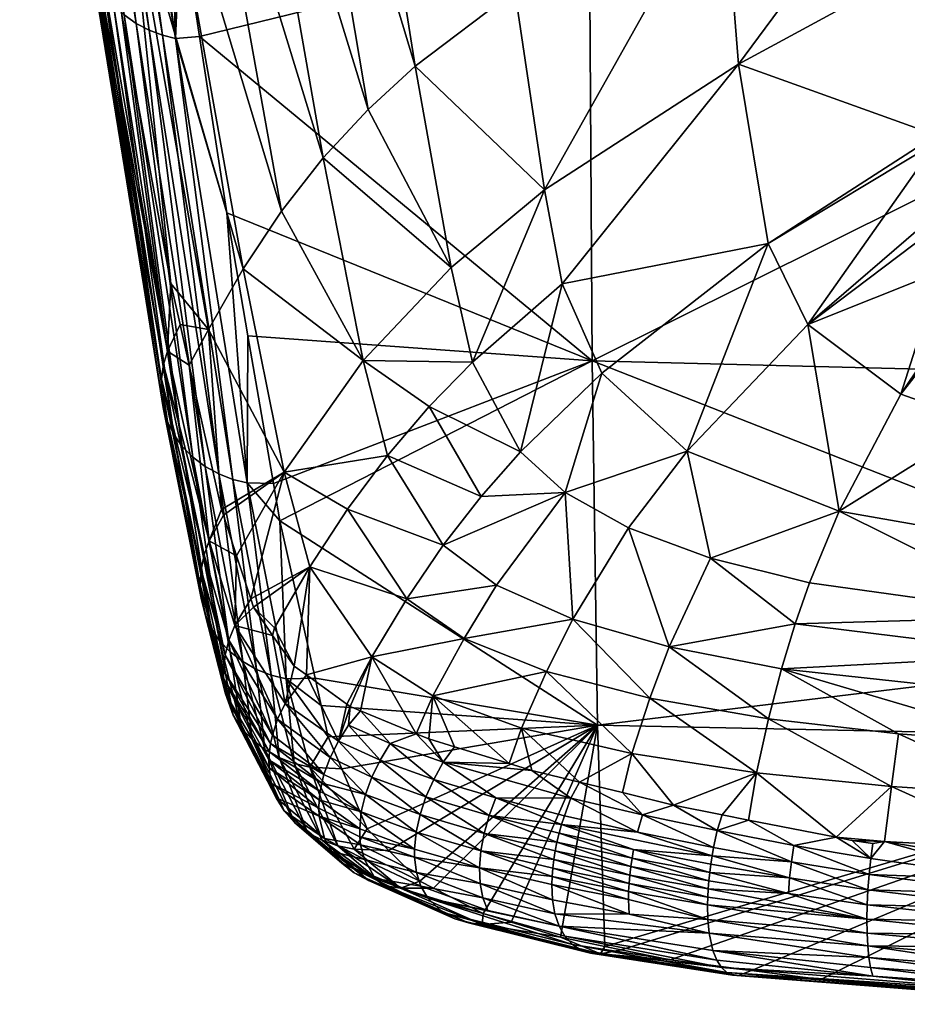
# Model space of a CAD drawing. Extents: x -0.096 to 0.095, y -0.196 to 0.
# Tile 1 of 256: x -0.017 to -0.005, y -0.196 to -0.183. Entities that reach past the tile are written whole.
import ezdxf

# ---------------------------------------------------------------- set-up
doc = ezdxf.new("R2010")
doc.units = 0
doc.layers.add('mesh', color=7, linetype='CONTINUOUS')

msp = doc.modelspace()

# ---------------------------------------------------------------- meshes
at = {"layer": 'mesh'}
mesh = msp.add_polyface(dxfattribs=at)
corners = [(-0.014321, -0.179756, -0.01375), (-0.015499, -0.17357, -0.000284), (-0.014815, -0.180487, -0.013755), (-0.015586, -0.181501, -0.012799), (-0.015243, -0.181262, -0.013689), (-0.015977, -0.179148, -0.007401), (-0.015528, -0.18185, -0.0136), (-0.015326, -0.183062, -0.01638), (-0.012734, -0.184925, -0.027436), (-0.01376, -0.179086, -0.013681), (-0.01327, -0.185611, -0.027748), (-0.013762, -0.186352, -0.027976), (-0.0157, -0.181828, -0.012663), (-0.014566, -0.181794, -0.008344), (-0.014632, -0.183389, -0.011901), (-0.014713, -0.180844, -0.006197), (-0.014323, -0.183364, -0.01189), (-0.015541, -0.182818, -0.012215), (-0.015628, -0.182664, -0.012289), (-0.016487, -0.176467, 0.000955), (-0.014973, -0.183284, -0.01197), (-0.015139, -0.183196, -0.012021), (-0.015956, -0.176988, 0.001254), (-0.014802, -0.183349, -0.01193), (-0.015662, -0.177106, 0.001334), (-0.016621, -0.1757, 0.000559), (-0.015734, -0.181989, -0.012594), (-0.01552, -0.177124, 0.001354), (-0.015235, -0.177161, 0.001394), (-0.015293, -0.183087, -0.01208), (-0.016282, -0.176739, 0.001106), (-0.016149, -0.176855, 0.001174), (-0.015429, -0.18296, -0.012145), (-0.015745, -0.182157, -0.012521), (-0.016637, -0.175849, 0.000633), (-0.016431, -0.176574, 0.001012), (-0.015692, -0.182499, -0.012366), (-0.01573, -0.182329, -0.012444), (-0.016607, -0.17616, 0.000792), (-0.016564, -0.176319, 0.000875), (-0.015841, -0.177034, 0.001286)]
mesh.append_faces([[corners[k] for k in face] for face in [(0, 1, 2, 2), (3, 4, 5, 5), (3, 6, 4, 4), (6, 7, 4, 4), (0, 8, 9, 9), (2, 10, 0, 0), (11, 2, 4, 4), (11, 10, 2, 2), (12, 3, 5, 5), (13, 14, 15, 15), (13, 16, 14, 14), (12, 6, 3, 3), (12, 7, 6, 6), (17, 18, 19, 19), (20, 21, 22, 22), (14, 23, 24, 24), (12, 25, 26, 26), (5, 25, 12, 12), (15, 27, 28, 28), (15, 14, 27, 27), (29, 30, 31, 31), (29, 32, 30, 30), (33, 26, 34, 34), (32, 35, 30, 30), (32, 17, 35, 35), (17, 19, 35, 35), (36, 37, 38, 38), (37, 33, 38, 38), (18, 39, 19, 19), (18, 36, 39, 39), (20, 22, 40, 40), (14, 24, 27, 27), (23, 40, 24, 24), (23, 20, 40, 40), (21, 31, 22, 22), (21, 29, 31, 31)]])
mesh = msp.add_polyface(dxfattribs=at)
corners = [(-0.004929, -0.185711, -0.034818), (0.002374, -0.187482, -0.039586), (-0.00485, -0.184722, -0.032264), (-0.00266, -0.187483, -0.039591), (-0.002259, -0.187573, -0.039841), (0.001037, -0.187681, -0.040142), (-0.003213, -0.187359, -0.039245), (0.001757, -0.187607, -0.039934), (-0.003828, -0.187135, -0.038629), (-0.004405, -0.186807, -0.037733), (-0.004482, -0.186726, -0.037514), (-0.004805, -0.186387, -0.036599), (-0.004943, -0.185886, -0.035269), (-0.004872, -0.179835, -0.02073), (0.004584, -0.179731, -0.020598), (-0.004872, -0.179764, -0.020583), (-0.004872, -0.180044, -0.021194), (-0.004851, -0.184634, -0.032056), (0.004585, -0.182768, -0.027459), (-0.004862, -0.182347, -0.026623), (0.004614, -0.184617, -0.03206), (-0.004271, -0.188325, -0.041595), (-0.005307, -0.187962, -0.040597), (-0.006503, -0.187065, -0.038149), (-0.007011, -0.186025, -0.035343), (-0.007393, -0.18372, -0.029406), (-0.00759, -0.181244, -0.023495), (-0.004872, -0.175466, -0.011587), (-0.009312, -0.182134, -0.008226), (-0.000143, -0.182315, -0.008168), (-0.000143, -0.182987, -0.009588), (-0.000143, -0.177853, 0.001254), (-0.009276, -0.187532, -0.020906), (-0.000143, -0.187762, -0.020858), (0.00356, -0.187127, -0.038606), (0.004207, -0.186727, -0.037517), (-0.004872, -0.180309, -0.021782), (0.004584, -0.180002, -0.02121), (0.004585, -0.182389, -0.026603)]
mesh.append_faces([[corners[k] for k in face] for face in [(0, 1, 2, 2), (3, 4, 5, 5), (3, 1, 6, 6), (5, 7, 3, 3), (1, 8, 6, 6), (1, 9, 8, 8), (10, 9, 1, 1), (1, 11, 10, 10), (1, 12, 11, 11), (0, 12, 1, 1), (13, 14, 15, 15), (16, 14, 13, 13), (17, 18, 19, 19), (2, 20, 17, 17), (8, 21, 6, 6), (9, 21, 8, 8), (10, 22, 9, 9), (12, 23, 11, 11), (12, 0, 23, 23), (17, 24, 2, 2), (19, 25, 17, 17), (26, 13, 15, 15), (26, 16, 13, 13), (15, 27, 26, 26), (0, 2, 23, 23), (22, 11, 23, 23), (10, 11, 22, 22), (28, 29, 30, 30), (28, 31, 29, 29), (32, 30, 33, 33), (32, 28, 30, 30), (34, 35, 2, 2), (36, 37, 16, 16), (19, 38, 36, 36), (36, 25, 19, 19), (36, 16, 26, 26)]])
mesh = msp.add_polyface(dxfattribs=at)
corners = [(-0.004851, -0.184634, -0.032056), (-0.007393, -0.18372, -0.029406), (-0.007011, -0.186025, -0.035343), (-0.01376, -0.179086, -0.013681), (-0.012158, -0.184305, -0.027055), (-0.013139, -0.178486, -0.013556), (-0.012734, -0.184925, -0.027436), (-0.014321, -0.179756, -0.01375), (-0.01327, -0.185611, -0.027748), (-0.006503, -0.187065, -0.038149), (-0.008053, -0.188692, -0.041353), (-0.00485, -0.184722, -0.032264), (-0.009887, -0.185336, -0.032076), (-0.010815, -0.18755, -0.036653), (-0.009661, -0.186542, -0.035298), (-0.013234, -0.188962, -0.035154), (-0.012221, -0.187529, -0.034376), (-0.013762, -0.186352, -0.027976), (-0.01109, -0.186334, -0.033306), (-0.01155, -0.183744, -0.026621), (-0.012469, -0.177953, -0.013385), (-0.009153, -0.187691, -0.038501), (-0.00759, -0.181244, -0.023495), (-0.010269, -0.182772, -0.025652), (-0.011032, -0.177065, -0.012948), (-0.009276, -0.187532, -0.020906), (-0.013972, -0.185632, -0.017013), (-0.014323, -0.183364, -0.01189), (-0.013701, -0.187211, -0.021002), (-0.009312, -0.182134, -0.008226), (-0.014713, -0.180844, -0.006197), (-0.015235, -0.177161, 0.001394), (-0.014566, -0.181794, -0.008344), (-0.00932, -0.17616, 0.004144), (-0.000143, -0.177853, 0.001254), (-0.004872, -0.180309, -0.021782)]
mesh.append_faces([[corners[k] for k in face] for face in [(0, 1, 2, 2), (3, 4, 5, 5), (3, 6, 4, 4), (7, 8, 6, 6), (9, 2, 10, 10), (9, 11, 2, 2), (12, 13, 14, 14), (15, 16, 17, 17), (16, 8, 17, 17), (16, 6, 8, 8), (18, 6, 16, 16), (18, 4, 6, 6), (19, 4, 18, 18), (19, 5, 4, 4), (20, 5, 19, 19), (2, 14, 21, 21), (1, 14, 2, 2), (1, 12, 14, 14), (22, 12, 1, 1), (22, 23, 12, 12), (24, 23, 22, 22), (13, 18, 16, 16), (12, 18, 13, 13), (12, 19, 18, 18), (23, 19, 12, 12), (23, 20, 19, 19), (24, 20, 23, 23), (25, 26, 27, 27), (25, 28, 26, 26), (29, 30, 31, 31), (32, 30, 29, 29), (33, 34, 29, 29), (27, 29, 25, 25), (27, 32, 29, 29), (35, 22, 1, 1)]])
mesh = msp.add_polyface(dxfattribs=at)
corners = [(-0.015243, -0.181262, -0.013689), (-0.014693, -0.18654, -0.025139), (-0.014209, -0.187131, -0.028107), (-0.015326, -0.183062, -0.01638), (-0.014575, -0.187067, -0.026649), (-0.014458, -0.187588, -0.028143), (-0.013762, -0.186352, -0.027976), (-0.014734, -0.187408, -0.026533), (-0.0157, -0.181828, -0.012663), (-0.015734, -0.181989, -0.012594), (-0.013713, -0.189101, -0.025823), (-0.013972, -0.185632, -0.017013), (-0.013701, -0.187211, -0.021002), (-0.014547, -0.188634, -0.026058), (-0.015429, -0.18296, -0.012145), (-0.015293, -0.183087, -0.01208), (-0.014656, -0.18848, -0.026124), (-0.014787, -0.187582, -0.026471), (-0.015745, -0.182157, -0.012521), (-0.015541, -0.182818, -0.012215), (-0.014738, -0.188313, -0.026192), (-0.015628, -0.182664, -0.012289), (-0.014791, -0.188134, -0.026263), (-0.014817, -0.187949, -0.026335), (-0.01573, -0.182329, -0.012444), (-0.015692, -0.182499, -0.012366), (-0.014815, -0.187763, -0.026405), (-0.014251, -0.18889, -0.025941), (-0.015139, -0.183196, -0.012021), (-0.014973, -0.183284, -0.01197), (-0.01441, -0.188771, -0.025997), (-0.013895, -0.189057, -0.025853), (-0.014802, -0.183349, -0.01193), (-0.014632, -0.183389, -0.011901), (-0.014077, -0.188986, -0.025892), (-0.014323, -0.183364, -0.01189)]
mesh.append_faces([[corners[k] for k in face] for face in [(0, 1, 2, 2), (0, 3, 1, 1), (2, 4, 5, 5), (1, 4, 2, 2), (6, 0, 2, 2), (7, 8, 9, 9), (10, 11, 12, 12), (5, 4, 7, 7), (7, 3, 8, 8), (7, 1, 3, 3), (4, 1, 7, 7), (13, 14, 15, 15), (13, 16, 14, 14), (17, 9, 18, 18), (17, 7, 9, 9), (16, 19, 14, 14), (16, 20, 19, 19), (20, 21, 19, 19), (20, 22, 21, 21), (23, 24, 25, 25), (23, 26, 24, 24), (26, 18, 24, 24), (26, 17, 18, 18), (22, 25, 21, 21), (22, 23, 25, 25), (27, 28, 29, 29), (27, 30, 28, 28), (31, 32, 33, 33), (31, 34, 32, 32), (34, 29, 32, 32), (34, 27, 29, 29), (33, 11, 10, 10), (35, 11, 33, 33), (30, 15, 28, 28), (30, 13, 15, 15)]])
mesh = msp.add_polyface(dxfattribs=at)
corners = [(-0.014209, -0.187131, -0.028107), (-0.014458, -0.187588, -0.028143), (-0.014042, -0.189442, -0.033461), (-0.013234, -0.188962, -0.035154), (-0.014199, -0.189845, -0.033619), (-0.014017, -0.189517, -0.033712), (-0.013847, -0.190037, -0.03545), (-0.013872, -0.190934, -0.037224), (-0.014176, -0.190968, -0.033248), (-0.014656, -0.18848, -0.026124), (-0.014547, -0.188634, -0.026058), (-0.014253, -0.190793, -0.033312), (-0.014734, -0.187408, -0.026533), (-0.014787, -0.187582, -0.026471), (-0.014738, -0.188313, -0.026192), (-0.0143, -0.190606, -0.033377), (-0.014791, -0.188134, -0.026263), (-0.014317, -0.190412, -0.033442), (-0.014304, -0.190217, -0.033505), (-0.014815, -0.187763, -0.026405), (-0.014817, -0.187949, -0.026335), (-0.014264, -0.190027, -0.033564), (-0.013996, -0.191317, -0.037122), (-0.013947, -0.191121, -0.037176), (-0.014016, -0.191517, -0.037064), (-0.013931, -0.191273, -0.033129), (-0.01441, -0.188771, -0.025997), (-0.014251, -0.18889, -0.025941), (-0.014068, -0.191129, -0.033187), (-0.01359, -0.191498, -0.033028), (-0.013769, -0.191398, -0.033075), (-0.014077, -0.188986, -0.025892), (-0.014632, -0.183389, -0.011901), (-0.013713, -0.189101, -0.025823), (-0.013895, -0.189057, -0.025853), (-0.014015, -0.191617, -0.037034)]
mesh.append_faces([[corners[k] for k in face] for face in [(0, 1, 2, 2), (3, 0, 2, 2), (4, 5, 2, 2), (4, 6, 5, 5), (7, 6, 4, 4), (8, 9, 10, 10), (8, 11, 9, 9), (4, 12, 13, 13), (4, 1, 12, 12), (2, 1, 4, 4), (11, 14, 9, 9), (11, 15, 14, 14), (15, 16, 14, 14), (15, 17, 16, 16), (18, 19, 20, 20), (18, 21, 19, 19), (22, 21, 18, 18), (22, 23, 21, 21), (21, 13, 19, 19), (21, 4, 13, 13), (23, 4, 21, 21), (23, 7, 4, 4), (17, 20, 16, 16), (17, 18, 20, 20), (24, 18, 17, 17), (24, 22, 18, 18), (25, 26, 27, 27), (25, 28, 26, 26), (29, 30, 31, 31), (30, 27, 31, 31), (30, 25, 27, 27), (32, 33, 34, 34), (28, 10, 26, 26), (28, 8, 10, 10), (35, 17, 15, 15)]])
mesh = msp.add_polyface(dxfattribs=at)
corners = [(-0.009153, -0.187691, -0.038501), (-0.010196, -0.188703, -0.039977), (-0.009621, -0.189224, -0.041509), (-0.009437, -0.192948, -0.046094), (-0.008887, -0.193082, -0.04644), (-0.008767, -0.192581, -0.046252), (-0.00823, -0.193242, -0.046855), (-0.007603, -0.193367, -0.047084), (-0.007164, -0.192826, -0.047017), (-0.008533, -0.191869, -0.045813), (-0.009864, -0.191527, -0.044749), (-0.009525, -0.190852, -0.044188), (-0.010186, -0.192254, -0.045213), (-0.01005, -0.192798, -0.045707), (-0.007756, -0.190067, -0.043988), (-0.008807, -0.189679, -0.042852), (-0.008286, -0.19121, -0.045277), (-0.008053, -0.188692, -0.041353), (-0.0061, -0.189464, -0.043544), (-0.006503, -0.187065, -0.038149), (-0.006842, -0.191492, -0.046124), (-0.007008, -0.192133, -0.046619), (-0.006666, -0.190913, -0.045549), (-0.006483, -0.190387, -0.044916), (-0.010701, -0.189276, -0.040662), (-0.009661, -0.186542, -0.035298), (-0.007011, -0.186025, -0.035343), (-0.010923, -0.191101, -0.04342), (-0.010506, -0.190415, -0.042854), (-0.000143, -0.19112, -0.029823), (-0.009207, -0.192216, -0.033905), (-0.009276, -0.187532, -0.020906), (-0.000143, -0.192402, -0.033867), (-0.009115, -0.195058, -0.044464), (-0.00955, -0.193153, -0.046207), (-0.008629, -0.193368, -0.046749)]
mesh.append_faces([[corners[k] for k in face] for face in [(0, 1, 2, 2), (3, 4, 5, 5), (6, 7, 8, 8), (5, 8, 9, 9), (5, 6, 8, 8), (4, 6, 5, 5), (10, 9, 11, 11), (10, 5, 9, 9), (12, 5, 10, 10), (12, 3, 5, 5), (13, 3, 12, 12), (14, 15, 16, 16), (14, 17, 15, 15), (18, 17, 14, 14), (18, 19, 17, 17), (20, 16, 21, 21), (22, 16, 20, 20), (22, 14, 16, 16), (23, 14, 22, 22), (23, 18, 14, 14), (1, 24, 2, 2), (25, 1, 0, 0), (21, 9, 8, 8), (16, 9, 21, 21), (16, 11, 9, 9), (15, 11, 16, 16), (15, 2, 11, 11), (17, 2, 15, 15), (17, 0, 2, 2), (26, 0, 17, 17), (11, 27, 10, 10), (2, 28, 11, 11), (29, 30, 31, 31), (32, 33, 30, 30), (34, 3, 13, 13), (34, 35, 3, 3)]])
mesh = msp.add_polyface(dxfattribs=at)
corners = [(-0.014017, -0.189517, -0.033712), (-0.013847, -0.190037, -0.03545), (-0.013234, -0.188962, -0.035154), (-0.013665, -0.190591, -0.037306), (-0.012904, -0.190182, -0.038742), (-0.01363, -0.190698, -0.037665), (-0.013362, -0.190962, -0.039033), (-0.014042, -0.189442, -0.033461), (-0.013762, -0.186352, -0.027976), (-0.014209, -0.187131, -0.028107), (-0.01242, -0.189439, -0.038341), (-0.011659, -0.190593, -0.041841), (-0.012107, -0.191335, -0.042297), (-0.010196, -0.188703, -0.039977), (-0.011372, -0.188121, -0.037279), (-0.010701, -0.189276, -0.040662), (-0.010815, -0.18755, -0.036653), (-0.009661, -0.186542, -0.035298), (-0.011908, -0.188749, -0.037848), (-0.012221, -0.187529, -0.034376), (-0.01119, -0.189903, -0.04129), (-0.010506, -0.190415, -0.042854), (-0.010923, -0.191101, -0.04342), (-0.009621, -0.189224, -0.041509), (-0.013291, -0.18959, -0.02701), (-0.009276, -0.187532, -0.020906), (-0.009207, -0.192216, -0.033905), (-0.013374, -0.18911, -0.025797), (-0.013701, -0.187211, -0.021002), (-0.013713, -0.189101, -0.025823), (-0.013872, -0.190934, -0.037224), (-0.013209, -0.191619, -0.032957), (-0.01359, -0.191498, -0.033028), (-0.014077, -0.188986, -0.025892), (-0.013895, -0.189057, -0.025853), (-0.013401, -0.191572, -0.032988), (-0.013106, -0.191456, -0.040561)]
mesh.append_faces([[corners[k] for k in face] for face in [(0, 1, 2, 2), (3, 2, 1, 1), (3, 4, 2, 2), (5, 4, 3, 3), (5, 6, 4, 4), (2, 7, 0, 0), (8, 9, 2, 2), (4, 10, 2, 2), (4, 11, 10, 10), (12, 11, 4, 4), (13, 14, 15, 15), (16, 14, 13, 13), (17, 16, 13, 13), (2, 18, 19, 19), (10, 18, 2, 2), (10, 20, 18, 18), (11, 20, 10, 10), (11, 21, 20, 20), (22, 21, 11, 11), (23, 20, 21, 21), (15, 20, 23, 23), (15, 18, 20, 20), (14, 18, 15, 15), (14, 19, 18, 18), (16, 19, 14, 14), (24, 25, 26, 26), (27, 25, 24, 24), (27, 28, 25, 25), (29, 28, 27, 27), (30, 3, 1, 1), (5, 3, 30, 30), (29, 24, 31, 31), (27, 24, 29, 29), (32, 33, 34, 34), (34, 29, 35, 35), (6, 36, 4, 4)]])
mesh = msp.add_polyface(dxfattribs=at)
corners = [(0.001037, -0.187681, -0.040142), (-0.002259, -0.187573, -0.039841), (-0.001326, -0.187685, -0.040154), (-0.000143, -0.191597, -0.04721), (-0.003435, -0.191311, -0.046701), (-0.003494, -0.191856, -0.047189), (-0.001446, -0.188757, -0.042801), (-0.000143, -0.18904, -0.043436), (-0.000143, -0.188822, -0.04291), (-0.00324, -0.189965, -0.044953), (-0.000143, -0.190159, -0.045381), (-0.001184, -0.187702, -0.040201), (-0.00266, -0.187483, -0.039591), (-0.002962, -0.188596, -0.042349), (-0.003213, -0.187359, -0.039245), (-0.004271, -0.188325, -0.041595), (-0.004405, -0.186807, -0.037733), (-0.005307, -0.187962, -0.040597), (-0.0061, -0.189464, -0.043544), (-0.006666, -0.190913, -0.045549), (-0.003372, -0.19082, -0.046153), (-0.006483, -0.190387, -0.044916), (-0.006842, -0.191492, -0.046124), (-0.003548, -0.192462, -0.047598), (-0.006503, -0.187065, -0.038149), (-0.000143, -0.190442, -0.045874), (-0.000143, -0.19112, -0.029823), (-0.009276, -0.187532, -0.020906), (-0.000143, -0.187762, -0.020858), (-0.000143, -0.192402, -0.033867), (-0.009207, -0.192216, -0.033905), (-0.000143, -0.18774, -0.04031), (-0.000143, -0.191986, -0.047487), (-0.000143, -0.191451, -0.047042), (-0.000143, -0.190991, -0.046509)]
mesh.append_faces([[corners[k] for k in face] for face in [(0, 1, 2, 2), (3, 4, 5, 5), (6, 7, 8, 8), (9, 7, 6, 6), (9, 10, 7, 7), (6, 2, 1, 1), (6, 11, 2, 2), (8, 11, 6, 6), (1, 12, 13, 13), (14, 13, 12, 12), (14, 15, 13, 13), (16, 17, 15, 15), (13, 6, 1, 1), (13, 9, 6, 6), (15, 9, 13, 13), (15, 18, 9, 9), (17, 18, 15, 15), (19, 20, 21, 21), (19, 4, 20, 20), (22, 4, 19, 19), (22, 5, 4, 4), (23, 5, 22, 22), (17, 24, 18, 18), (20, 18, 21, 21), (20, 9, 18, 18), (25, 9, 20, 20), (25, 10, 9, 9), (26, 27, 28, 28), (29, 30, 26, 26), (11, 31, 2, 2), (3, 5, 32, 32), (33, 4, 3, 3), (20, 34, 25, 25), (4, 34, 20, 20), (4, 33, 34, 34), (8, 31, 11, 11)]])
mesh = msp.add_polyface(dxfattribs=at)
corners = [(-0.013384, -0.191063, -0.039057), (-0.013362, -0.190962, -0.039033), (-0.01363, -0.190698, -0.037665), (-0.013872, -0.190934, -0.037224), (-0.013225, -0.191938, -0.041), (-0.013425, -0.192556, -0.040879), (-0.01341, -0.19245, -0.040905), (-0.014016, -0.191517, -0.037064), (-0.013388, -0.192345, -0.040928), (-0.013947, -0.191121, -0.037176), (-0.013996, -0.191317, -0.037122), (-0.01332, -0.192138, -0.040969), (-0.013401, -0.191572, -0.032988), (-0.013106, -0.192706, -0.036611), (-0.0133, -0.192631, -0.036654), (-0.013713, -0.189101, -0.025823), (-0.013209, -0.191619, -0.032957), (-0.013785, -0.192253, -0.036819), (-0.014068, -0.191129, -0.033187), (-0.013931, -0.191273, -0.033129), (-0.013483, -0.192528, -0.036704), (-0.013769, -0.191398, -0.033075), (-0.01359, -0.191498, -0.033028), (-0.013647, -0.192401, -0.03676), (-0.013891, -0.192088, -0.03688), (-0.013895, -0.189057, -0.025853), (-0.014176, -0.190968, -0.033248), (-0.014253, -0.190793, -0.033312), (-0.013106, -0.191456, -0.040561), (-0.014015, -0.191617, -0.037034), (-0.013432, -0.19266, -0.040852), (-0.013989, -0.191813, -0.036972), (-0.0143, -0.190606, -0.033377), (-0.01343, -0.192763, -0.040823), (-0.014317, -0.190412, -0.033442), (-0.013337, -0.193147, -0.040691), (-0.013401, -0.192962, -0.04076)]
mesh.append_faces([[corners[k] for k in face] for face in [(0, 1, 2, 2), (0, 2, 3, 3), (4, 0, 3, 3), (5, 6, 7, 7), (8, 9, 10, 10), (8, 11, 9, 9), (11, 3, 9, 9), (11, 4, 3, 3), (6, 10, 7, 7), (6, 8, 10, 10), (12, 13, 14, 14), (15, 16, 12, 12), (17, 18, 19, 19), (20, 21, 22, 22), (20, 23, 21, 21), (23, 19, 21, 21), (23, 17, 19, 19), (24, 18, 17, 17), (22, 14, 20, 20), (22, 12, 14, 14), (25, 12, 22, 22), (24, 26, 18, 18), (24, 27, 26, 26), (0, 28, 1, 1), (4, 28, 0, 0), (29, 30, 5, 5), (31, 32, 27, 27), (31, 29, 32, 32), (33, 29, 31, 31), (33, 30, 29, 29), (29, 7, 34, 34), (5, 7, 29, 29), (35, 31, 24, 24), (31, 27, 24, 24), (36, 33, 31, 31)]])
mesh = msp.add_polyface(dxfattribs=at)
corners = [(-0.012107, -0.191335, -0.042297), (-0.012432, -0.191944, -0.042574), (-0.012389, -0.191975, -0.042701), (-0.012949, -0.19157, -0.041029), (-0.012904, -0.190182, -0.038742), (-0.011323, -0.191838, -0.04389), (-0.011377, -0.192392, -0.044379), (-0.011044, -0.192494, -0.044713), (-0.011537, -0.192327, -0.044115), (-0.012253, -0.192031, -0.042927), (-0.010923, -0.191101, -0.04342), (-0.011659, -0.190593, -0.041841), (-0.010186, -0.192254, -0.045213), (-0.010344, -0.192708, -0.045413), (-0.009864, -0.191527, -0.044749), (-0.009525, -0.190852, -0.044188), (-0.010506, -0.190415, -0.042854), (-0.009207, -0.192216, -0.033905), (-0.01276, -0.191963, -0.033965), (-0.012839, -0.191611, -0.032931), (-0.01267, -0.192364, -0.035139), (-0.012496, -0.192775, -0.036526), (-0.013291, -0.18959, -0.02701), (-0.013209, -0.191619, -0.032957), (-0.012408, -0.192214, -0.042951), (-0.012538, -0.192419, -0.042954), (-0.012002, -0.192664, -0.043932), (-0.011873, -0.19245, -0.043908), (-0.012724, -0.192848, -0.04292), (-0.01332, -0.192138, -0.040969), (-0.013388, -0.192345, -0.040928), (-0.012644, -0.192631, -0.042944), (-0.013225, -0.191938, -0.041), (-0.012908, -0.192754, -0.036576), (-0.013401, -0.191572, -0.032988), (-0.013106, -0.192706, -0.036611), (-0.013106, -0.191456, -0.040561)]
mesh.append_faces([[corners[k] for k in face] for face in [(0, 1, 2, 2), (0, 3, 1, 1), (4, 3, 0, 0), (5, 6, 7, 7), (5, 8, 6, 6), (0, 8, 5, 5), (0, 9, 8, 8), (2, 9, 0, 0), (0, 10, 11, 11), (5, 10, 0, 0), (12, 5, 13, 13), (14, 5, 12, 12), (14, 10, 5, 5), (15, 16, 10, 10), (17, 18, 19, 19), (17, 20, 18, 18), (17, 21, 20, 20), (22, 17, 19, 19), (23, 19, 18, 18), (23, 22, 19, 19), (2, 24, 9, 9), (2, 25, 24, 24), (1, 25, 2, 2), (26, 24, 25, 25), (27, 9, 24, 24), (8, 9, 27, 27), (28, 29, 30, 30), (31, 32, 29, 29), (25, 32, 31, 31), (25, 3, 32, 32), (1, 3, 25, 25), (23, 20, 33, 33), (18, 20, 23, 23), (34, 23, 35, 35), (4, 36, 3, 3), (32, 3, 36, 36)]])
mesh = msp.add_polyface(dxfattribs=at)
corners = [(-0.001701, -0.193189, -0.048118), (-0.001718, -0.193872, -0.048286), (-0.000143, -0.193383, -0.048227), (-0.003597, -0.193119, -0.047908), (-0.003548, -0.192462, -0.047598), (-0.005335, -0.192327, -0.047199), (-0.006842, -0.191492, -0.046124), (-0.003641, -0.193812, -0.048101), (-0.001722, -0.194172, -0.04828), (-0.005429, -0.193001, -0.04755), (-0.007008, -0.192133, -0.046619), (-0.007164, -0.192826, -0.047017), (-0.006139, -0.193656, -0.047619), (-0.006336, -0.195485, -0.045797), (-0.007228, -0.195368, -0.045443), (-0.000143, -0.192402, -0.033867), (-0.000143, -0.193563, -0.037529), (-0.003573, -0.195682, -0.046335), (-0.008901, -0.195102, -0.044608), (-0.009115, -0.195058, -0.044464), (-0.005694, -0.19393, -0.047797), (-0.005931, -0.193698, -0.047695), (-0.005666, -0.193736, -0.047743), (-0.006682, -0.193759, -0.047533), (-0.005715, -0.194132, -0.047818), (-0.003648, -0.194024, -0.048107), (-0.003157, -0.194094, -0.048196), (-0.000143, -0.193891, -0.048308), (-0.000143, -0.193212, -0.048158), (-0.000143, -0.192561, -0.047892), (-0.003494, -0.191856, -0.047189), (-0.000143, -0.191986, -0.047487), (-0.005515, -0.193709, -0.047783), (-0.003734, -0.194205, -0.04814)]
mesh.append_faces([[corners[k] for k in face] for face in [(0, 1, 2, 2), (0, 3, 1, 1), (4, 3, 0, 0), (4, 5, 3, 3), (6, 5, 4, 4), (1, 7, 8, 8), (3, 7, 1, 1), (3, 9, 7, 7), (5, 9, 3, 3), (5, 10, 9, 9), (6, 10, 5, 5), (9, 11, 12, 12), (10, 11, 9, 9), (13, 14, 15, 15), (16, 17, 15, 15), (18, 19, 15, 15), (20, 21, 12, 12), (20, 22, 21, 21), (23, 20, 12, 12), (24, 20, 23, 23), (7, 25, 26, 26), (27, 2, 1, 1), (0, 2, 28, 28), (29, 0, 28, 28), (29, 4, 0, 0), (30, 29, 31, 31), (32, 7, 9, 9), (32, 25, 7, 7), (4, 29, 30, 30), (32, 21, 22, 22), (32, 12, 21, 21), (9, 12, 32, 32), (33, 32, 20, 20), (33, 25, 32, 32), (32, 22, 20, 20)]])
mesh = msp.add_polyface(dxfattribs=at)
corners = [(-0.01267, -0.192364, -0.035139), (-0.012496, -0.192775, -0.036526), (-0.012908, -0.192754, -0.036576), (-0.013425, -0.192556, -0.040879), (-0.012773, -0.193067, -0.042882), (-0.012752, -0.192958, -0.042903), (-0.013432, -0.19266, -0.040852), (-0.012785, -0.193175, -0.042858), (-0.01343, -0.192763, -0.040823), (-0.012244, -0.19333, -0.043899), (-0.012192, -0.193107, -0.043928), (-0.011489, -0.193363, -0.044863), (-0.01211, -0.192883, -0.043939), (-0.01341, -0.19245, -0.040905), (-0.012724, -0.192848, -0.04292), (-0.012644, -0.192631, -0.042944), (-0.012538, -0.192419, -0.042954), (-0.012002, -0.192664, -0.043932), (-0.011873, -0.19245, -0.043908), (-0.012408, -0.192214, -0.042951), (-0.013388, -0.192345, -0.040928), (-0.01332, -0.192138, -0.040969), (-0.012169, -0.193549, -0.039136), (-0.013106, -0.192706, -0.036611), (-0.012545, -0.193766, -0.040314), (-0.013209, -0.191619, -0.032957), (-0.0133, -0.192631, -0.036654), (-0.012747, -0.193694, -0.040387), (-0.013101, -0.193466, -0.040542), (-0.013647, -0.192401, -0.03676), (-0.013483, -0.192528, -0.036704), (-0.013236, -0.193316, -0.040618), (-0.013785, -0.192253, -0.036819), (-0.012935, -0.193593, -0.040463), (-0.012789, -0.19328, -0.042831), (-0.013401, -0.192962, -0.04076), (-0.013337, -0.193147, -0.040691), (-0.012784, -0.193384, -0.0428), (-0.013891, -0.192088, -0.03688), (-0.013989, -0.191813, -0.036972)]
mesh.append_faces([[corners[k] for k in face] for face in [(0, 1, 2, 2), (3, 4, 5, 5), (3, 6, 4, 4), (7, 6, 8, 8), (7, 4, 6, 6), (9, 4, 7, 7), (9, 5, 4, 4), (10, 5, 9, 9), (10, 11, 12, 12), (5, 13, 3, 3), (5, 14, 13, 13), (10, 14, 5, 5), (10, 15, 14, 14), (12, 15, 10, 10), (12, 16, 15, 15), (17, 16, 12, 12), (18, 19, 17, 17), (14, 20, 13, 13), (15, 21, 14, 14), (1, 22, 2, 2), (23, 2, 24, 24), (25, 2, 23, 23), (26, 23, 27, 27), (28, 29, 30, 30), (28, 31, 29, 29), (31, 32, 29, 29), (30, 33, 28, 28), (30, 26, 33, 33), (34, 7, 8, 8), (35, 36, 37, 37), (36, 32, 31, 31), (38, 32, 36, 36), (35, 39, 36, 36), (37, 34, 35, 35), (34, 8, 35, 35)]])
mesh = msp.add_polyface(dxfattribs=at)
corners = [(-0.011323, -0.191838, -0.04389), (-0.011044, -0.192494, -0.044713), (-0.010344, -0.192708, -0.045413), (-0.010186, -0.192254, -0.045213), (-0.01005, -0.192798, -0.045707), (-0.009207, -0.192216, -0.033905), (-0.012169, -0.193549, -0.039136), (-0.012496, -0.192775, -0.036526), (-0.01189, -0.193825, -0.040128), (-0.011492, -0.19422, -0.041544), (-0.011316, -0.19431, -0.041867), (-0.011489, -0.193363, -0.044863), (-0.011539, -0.193589, -0.044842), (-0.010708, -0.193831, -0.045634), (-0.011193, -0.19269, -0.044793), (-0.00955, -0.193153, -0.046207), (-0.011537, -0.192327, -0.044115), (-0.011873, -0.19245, -0.043908), (-0.011377, -0.192392, -0.044379), (-0.01156, -0.193913, -0.044768), (-0.010726, -0.194047, -0.04559), (-0.011561, -0.193808, -0.044798), (-0.009728, -0.193717, -0.046307), (-0.0097, -0.193604, -0.046299), (-0.010601, -0.193377, -0.045642), (-0.012192, -0.193107, -0.043928), (-0.011413, -0.193136, -0.04486), (-0.011313, -0.192911, -0.044836), (-0.012002, -0.192664, -0.043932), (-0.010666, -0.193605, -0.045651), (-0.009751, -0.19383, -0.046308), (-0.009769, -0.193941, -0.046302), (-0.01211, -0.192883, -0.043939), (-0.010516, -0.19315, -0.045609), (-0.009668, -0.193491, -0.046285), (-0.009792, -0.194159, -0.04627), (-0.009783, -0.194051, -0.046289)]
mesh.append_faces([[corners[k] for k in face] for face in [(0, 1, 2, 2), (3, 2, 4, 4), (5, 6, 7, 7), (8, 6, 5, 5), (5, 9, 8, 8), (5, 10, 9, 9), (11, 12, 13, 13), (14, 2, 1, 1), (14, 4, 2, 2), (15, 4, 14, 14), (14, 16, 17, 17), (14, 18, 16, 16), (1, 18, 14, 14), (19, 20, 21, 21), (22, 23, 24, 24), (25, 12, 11, 11), (26, 27, 28, 28), (26, 24, 27, 27), (29, 24, 26, 26), (29, 22, 24, 24), (30, 22, 29, 29), (29, 13, 31, 31), (29, 11, 13, 13), (26, 11, 29, 29), (26, 32, 11, 11), (28, 32, 26, 26), (24, 33, 27, 27), (24, 34, 33, 33), (23, 34, 24, 24), (14, 33, 15, 15), (14, 27, 33, 33), (17, 27, 14, 14), (17, 28, 27, 27), (20, 12, 21, 21), (20, 13, 12, 12), (35, 36, 13, 13)]])
mesh = msp.add_polyface(dxfattribs=at)
corners = [(-0.009207, -0.192216, -0.033905), (-0.010317, -0.194746, -0.043413), (-0.010679, -0.194635, -0.04303), (-0.012337, -0.193809, -0.040249), (-0.011492, -0.19422, -0.041544), (-0.011742, -0.194309, -0.042065), (-0.01189, -0.193825, -0.040128), (-0.010689, -0.194777, -0.043738), (-0.011316, -0.19431, -0.041867), (-0.010718, -0.19425, -0.045521), (-0.010726, -0.194047, -0.04559), (-0.01156, -0.193913, -0.044768), (-0.01195, -0.194274, -0.04217), (-0.010868, -0.194757, -0.043905), (-0.01104, -0.194705, -0.044073), (-0.009296, -0.195145, -0.045202), (-0.012151, -0.194209, -0.04228), (-0.011197, -0.194622, -0.044238), (-0.009418, -0.195105, -0.045402), (-0.012335, -0.194113, -0.042392), (-0.010683, -0.194433, -0.045424), (-0.011479, -0.194285, -0.044587), (-0.010619, -0.194595, -0.045301), (-0.009792, -0.194159, -0.04627), (-0.010708, -0.193831, -0.045634), (-0.011536, -0.194109, -0.044689), (-0.012253, -0.193752, -0.043786), (-0.012205, -0.19394, -0.043703), (-0.009787, -0.194461, -0.046169), (-0.012065, -0.194184, -0.043545), (-0.012495, -0.193989, -0.0425), (-0.011388, -0.194439, -0.044462), (-0.009756, -0.19464, -0.046067), (-0.009702, -0.194796, -0.045936), (-0.00953, -0.195032, -0.045597)]
mesh.append_faces([[corners[k] for k in face] for face in [(0, 1, 2, 2), (3, 4, 5, 5), (3, 6, 4, 4), (5, 2, 7, 7), (5, 8, 2, 2), (4, 8, 5, 5), (2, 1, 7, 7), (9, 10, 11, 11), (12, 7, 13, 13), (12, 5, 7, 7), (14, 13, 15, 15), (16, 13, 14, 14), (16, 12, 13, 13), (17, 14, 18, 18), (19, 14, 17, 17), (19, 16, 14, 14), (20, 21, 22, 22), (23, 24, 10, 10), (25, 20, 9, 9), (25, 9, 11, 11), (26, 27, 25, 25), (9, 28, 10, 10), (29, 30, 31, 31), (20, 32, 9, 9), (33, 32, 20, 20), (22, 31, 33, 33), (21, 31, 22, 22), (21, 29, 31, 31), (27, 29, 21, 21), (31, 17, 34, 34), (30, 17, 31, 31), (30, 19, 17, 17), (20, 22, 33, 33), (25, 21, 20, 20), (25, 27, 21, 21)]])
mesh = msp.add_polyface(dxfattribs=at)
corners = [(-0.009207, -0.192216, -0.033905), (-0.009682, -0.194941, -0.044084), (-0.010317, -0.194746, -0.043413), (-0.009169, -0.195155, -0.045003), (-0.009115, -0.195058, -0.044464), (-0.008901, -0.195102, -0.044608), (-0.010689, -0.194777, -0.043738), (-0.008275, -0.19523, -0.045027), (-0.009792, -0.194159, -0.04627), (-0.008809, -0.194454, -0.046762), (-0.008808, -0.194353, -0.046791), (-0.009795, -0.194264, -0.046243), (-0.010726, -0.194047, -0.04559), (-0.008793, -0.194142, -0.046829), (-0.009769, -0.193941, -0.046302), (-0.008802, -0.194248, -0.046814), (-0.009751, -0.19383, -0.046308), (-0.00878, -0.194033, -0.046838), (-0.007775, -0.194216, -0.047251), (-0.008763, -0.193923, -0.04684), (-0.007784, -0.19432, -0.047238), (-0.009783, -0.194051, -0.046289), (-0.010868, -0.194757, -0.043905), (-0.009296, -0.195145, -0.045202), (-0.01104, -0.194705, -0.044073), (-0.009418, -0.195105, -0.045402), (-0.00953, -0.195032, -0.045597), (-0.007546, -0.195392, -0.046261), (-0.011197, -0.194622, -0.044238), (-0.009626, -0.194928, -0.045777), (-0.007615, -0.195328, -0.046462), (-0.007792, -0.194523, -0.047192), (-0.0088, -0.194645, -0.046682), (-0.009756, -0.19464, -0.046067), (-0.007773, -0.194888, -0.04702), (-0.009787, -0.194461, -0.046169), (-0.007788, -0.194713, -0.047119), (-0.007675, -0.195233, -0.046651), (-0.009702, -0.194796, -0.045936), (-0.010718, -0.19425, -0.045521), (-0.007724, -0.195112, -0.046819), (-0.011388, -0.194439, -0.044462)]
mesh.append_faces([[corners[k] for k in face] for face in [(0, 1, 2, 2), (3, 4, 5, 5), (3, 1, 4, 4), (6, 1, 3, 3), (6, 2, 1, 1), (5, 7, 3, 3), (8, 9, 10, 10), (8, 11, 9, 9), (12, 11, 8, 8), (13, 14, 15, 15), (16, 14, 13, 13), (17, 18, 19, 19), (13, 20, 17, 17), (14, 21, 15, 15), (22, 3, 23, 23), (22, 6, 3, 3), (24, 23, 25, 25), (26, 25, 27, 27), (28, 25, 26, 26), (29, 26, 30, 30), (10, 21, 8, 8), (10, 15, 21, 21), (31, 15, 10, 10), (32, 33, 34, 34), (35, 33, 32, 32), (32, 11, 35, 35), (32, 9, 11, 11), (36, 9, 32, 32), (12, 35, 11, 11), (29, 37, 38, 38), (39, 33, 35, 35), (38, 34, 33, 33), (40, 34, 38, 38), (38, 41, 29, 29), (41, 26, 29, 29)]])
mesh = msp.add_polyface(dxfattribs=at)
corners = [(-0.007164, -0.192826, -0.047017), (-0.007264, -0.193434, -0.047208), (-0.006139, -0.193656, -0.047619), (-0.007603, -0.193367, -0.047084), (-0.010679, -0.194635, -0.04303), (-0.011316, -0.19431, -0.041867), (-0.009207, -0.192216, -0.033905), (-0.009115, -0.195058, -0.044464), (-0.009682, -0.194941, -0.044084), (-0.007714, -0.193787, -0.047234), (-0.007669, -0.19357, -0.047188), (-0.008629, -0.193368, -0.046749), (-0.006713, -0.193969, -0.047567), (-0.00823, -0.193242, -0.046855), (-0.008887, -0.193082, -0.04644), (-0.009437, -0.192948, -0.046094), (-0.009751, -0.19383, -0.046308), (-0.010666, -0.193605, -0.045651), (-0.009769, -0.193941, -0.046302), (-0.009728, -0.193717, -0.046307), (-0.008763, -0.193923, -0.04684), (-0.0097, -0.193604, -0.046299), (-0.00878, -0.194033, -0.046838), (-0.008793, -0.194142, -0.046829), (-0.009668, -0.193491, -0.046285), (-0.009633, -0.193378, -0.046265), (-0.010516, -0.19315, -0.045609), (-0.010708, -0.193831, -0.045634), (-0.009783, -0.194051, -0.046289), (-0.008743, -0.193813, -0.046834), (-0.007764, -0.19411, -0.047257), (-0.006682, -0.193759, -0.047533), (-0.005715, -0.194132, -0.047818), (-0.008692, -0.193591, -0.046804), (-0.00955, -0.193153, -0.046207), (-0.007733, -0.193896, -0.047248), (-0.00775, -0.194003, -0.047256)]
mesh.append_faces([[corners[k] for k in face] for face in [(0, 1, 2, 2), (0, 3, 1, 1), (4, 5, 6, 6), (7, 8, 6, 6), (9, 10, 11, 11), (12, 10, 9, 9), (13, 10, 3, 3), (13, 11, 10, 10), (14, 11, 13, 13), (14, 15, 11, 11), (16, 17, 18, 18), (19, 20, 21, 21), (22, 20, 19, 19), (16, 22, 19, 19), (23, 22, 16, 16), (24, 25, 26, 26), (18, 27, 28, 28), (21, 29, 24, 24), (20, 29, 21, 21), (20, 30, 29, 29), (31, 2, 1, 1), (10, 1, 3, 3), (10, 31, 1, 1), (12, 31, 10, 10), (12, 32, 31, 31), (33, 11, 34, 34), (33, 9, 11, 11), (35, 9, 33, 33), (35, 12, 9, 9), (35, 29, 36, 36), (35, 24, 29, 29), (33, 24, 35, 35), (33, 25, 24, 24), (34, 25, 33, 33), (34, 26, 25, 25)]])
mesh = msp.add_polyface(dxfattribs=at)
corners = [(-0.000143, -0.192402, -0.033867), (-0.008275, -0.19523, -0.045027), (-0.008901, -0.195102, -0.044608), (-0.007394, -0.19543, -0.045853), (-0.007228, -0.195368, -0.045443), (-0.006336, -0.195485, -0.045797), (-0.009169, -0.195155, -0.045003), (-0.008793, -0.194142, -0.046829), (-0.008802, -0.194248, -0.046814), (-0.007789, -0.194423, -0.047218), (-0.007784, -0.19432, -0.047238), (-0.007775, -0.194216, -0.047251), (-0.00878, -0.194033, -0.046838), (-0.007764, -0.19411, -0.047257), (-0.008763, -0.193923, -0.04684), (-0.006753, -0.194379, -0.047562), (-0.007733, -0.193896, -0.047248), (-0.00775, -0.194003, -0.047256), (-0.006737, -0.194176, -0.047578), (-0.006713, -0.193969, -0.047567), (-0.00573, -0.19433, -0.047816), (-0.008743, -0.193813, -0.046834), (-0.009296, -0.195145, -0.045202), (-0.007471, -0.195426, -0.046055), (-0.009418, -0.195105, -0.045402), (-0.007546, -0.195392, -0.046261), (-0.00953, -0.195032, -0.045597), (-0.007615, -0.195328, -0.046462), (-0.007675, -0.195233, -0.046651), (-0.005667, -0.195439, -0.047129), (-0.009626, -0.194928, -0.045777), (-0.007792, -0.194523, -0.047192), (-0.007788, -0.194713, -0.047119), (-0.005741, -0.194886, -0.047663), (-0.008808, -0.194353, -0.046791), (-0.008809, -0.194454, -0.046762), (-0.005743, -0.194709, -0.047738), (-0.009702, -0.194796, -0.045936), (-0.007724, -0.195112, -0.046819), (-0.007773, -0.194888, -0.04702), (-0.005732, -0.19505, -0.047564), (-0.0088, -0.194645, -0.046682), (-0.005717, -0.195199, -0.047443), (-0.005696, -0.19533, -0.047297)]
mesh.append_faces([[corners[k] for k in face] for face in [(0, 1, 2, 2), (3, 4, 5, 5), (6, 4, 3, 3), (6, 1, 4, 4), (7, 8, 9, 9), (10, 11, 12, 12), (9, 10, 7, 7), (11, 13, 14, 14), (11, 15, 13, 13), (10, 15, 11, 11), (16, 17, 18, 18), (18, 19, 16, 16), (18, 20, 19, 19), (18, 13, 15, 15), (17, 13, 18, 18), (17, 21, 13, 13), (22, 3, 23, 23), (22, 6, 3, 3), (24, 23, 25, 25), (24, 22, 23, 23), (26, 25, 27, 27), (28, 27, 29, 29), (30, 27, 28, 28), (31, 9, 8, 8), (31, 32, 33, 33), (34, 32, 31, 31), (34, 35, 32, 32), (10, 36, 15, 15), (9, 36, 10, 10), (37, 28, 38, 38), (32, 39, 40, 40), (41, 39, 32, 32), (38, 42, 39, 39), (43, 42, 38, 38), (28, 29, 38, 38), (36, 9, 31, 31)]])
mesh = msp.add_polyface(dxfattribs=at)
corners = [(-0.000143, -0.192402, -0.033867), (-0.007228, -0.195368, -0.045443), (-0.008275, -0.19523, -0.045027), (-0.007394, -0.19543, -0.045853), (-0.003616, -0.19573, -0.046649), (-0.003638, -0.195727, -0.046825), (-0.006336, -0.195485, -0.045797), (-0.003752, -0.195677, -0.046322), (-0.005715, -0.194132, -0.047818), (-0.003734, -0.194205, -0.04814), (-0.005694, -0.19393, -0.047797), (-0.003743, -0.194392, -0.048139), (-0.00573, -0.19433, -0.047816), (-0.006713, -0.193969, -0.047567), (-0.003749, -0.194572, -0.048118), (-0.00574, -0.194523, -0.04779), (-0.006737, -0.194176, -0.047578), (-0.003752, -0.194746, -0.048074), (-0.006753, -0.194379, -0.047562), (-0.007471, -0.195426, -0.046055), (-0.003661, -0.195701, -0.047009), (-0.005696, -0.19533, -0.047297), (-0.003719, -0.195471, -0.047541), (-0.005717, -0.195199, -0.047443), (-0.003702, -0.195571, -0.047375), (-0.007546, -0.195392, -0.046261), (-0.003682, -0.195648, -0.047195), (-0.007615, -0.195328, -0.046462), (-0.005667, -0.195439, -0.047129), (-0.003732, -0.195353, -0.047687), (-0.003742, -0.195219, -0.047814), (-0.005732, -0.19505, -0.047564), (-0.007773, -0.194888, -0.04702), (-0.003748, -0.195071, -0.047921), (-0.007792, -0.194523, -0.047192), (-0.005741, -0.194886, -0.047663), (-0.005743, -0.194709, -0.047738), (-0.003752, -0.194913, -0.048008), (-0.007788, -0.194713, -0.047119), (-0.007724, -0.195112, -0.046819)]
mesh.append_faces([[corners[k] for k in face] for face in [(0, 1, 2, 2), (3, 4, 5, 5), (4, 6, 7, 7), (3, 6, 4, 4), (8, 9, 10, 10), (11, 9, 8, 8), (12, 8, 13, 13), (12, 11, 8, 8), (14, 11, 12, 12), (15, 12, 16, 16), (15, 14, 12, 12), (17, 14, 15, 15), (16, 18, 15, 15), (19, 5, 20, 20), (19, 3, 5, 5), (21, 22, 23, 23), (24, 22, 21, 21), (25, 20, 26, 26), (25, 19, 20, 20), (27, 26, 28, 28), (27, 25, 26, 26), (21, 28, 24, 24), (29, 30, 31, 31), (31, 23, 29, 29), (31, 32, 23, 23), (31, 30, 33, 33), (34, 35, 36, 36), (15, 36, 17, 17), (15, 18, 36, 36), (35, 37, 36, 36), (35, 33, 37, 37), (35, 31, 33, 33), (38, 31, 35, 35), (21, 39, 28, 28), (37, 17, 36, 36)]])
mesh = msp.add_polyface(dxfattribs=at)
corners = [(-0.003641, -0.193812, -0.048101), (-0.003157, -0.194094, -0.048196), (-0.001722, -0.194172, -0.04828), (-0.001718, -0.193872, -0.048286), (-0.000274, -0.19425, -0.048364), (-0.000338, -0.195769, -0.046566), (-0.003573, -0.195682, -0.046335), (-0.000143, -0.195406, -0.044844), (-0.000143, -0.192402, -0.033867), (-0.003752, -0.195677, -0.046322), (-0.006336, -0.195485, -0.045797), (-0.000143, -0.193563, -0.037529), (-0.003616, -0.19573, -0.046649), (-0.003734, -0.194205, -0.04814), (-0.003732, -0.195353, -0.047687), (-0.005717, -0.195199, -0.047443), (-0.003719, -0.195471, -0.047541), (-0.003702, -0.195571, -0.047375), (-0.005667, -0.195439, -0.047129), (-0.003682, -0.195648, -0.047195), (-0.000143, -0.193891, -0.048308), (-0.000143, -0.195802, -0.046848), (-0.003638, -0.195727, -0.046825), (-0.000143, -0.195764, -0.047272), (-0.000143, -0.195657, -0.047536), (-0.000143, -0.195413, -0.047908), (-0.000143, -0.195202, -0.048083), (-0.003752, -0.194913, -0.048008), (-0.003748, -0.195071, -0.047921), (-0.003743, -0.194392, -0.048139), (-0.000143, -0.19481, -0.048298), (-0.000143, -0.194585, -0.048342), (-0.003648, -0.194024, -0.048107), (-0.000143, -0.194414, -0.048362), (-0.003742, -0.195219, -0.047814), (-0.003749, -0.194572, -0.048118), (-0.003752, -0.194746, -0.048074), (-0.003661, -0.195701, -0.047009)]
mesh.append_faces([[corners[k] for k in face] for face in [(0, 1, 2, 2), (3, 2, 4, 4), (5, 6, 7, 7), (8, 9, 10, 10), (8, 6, 9, 9), (11, 7, 6, 6), (12, 6, 5, 5), (12, 9, 6, 6), (13, 2, 1, 1), (14, 15, 16, 16), (17, 18, 19, 19), (20, 3, 4, 4), (21, 12, 5, 5), (21, 22, 12, 12), (23, 24, 17, 17), (24, 25, 14, 14), (26, 27, 28, 28), (29, 30, 31, 31), (13, 1, 32, 32), (33, 2, 13, 13), (33, 4, 2, 2), (14, 25, 34, 34), (14, 16, 24, 24), (28, 25, 26, 26), (28, 34, 25, 25), (29, 33, 13, 13), (31, 33, 29, 29), (35, 30, 29, 29), (36, 30, 35, 35), (37, 21, 23, 23), (37, 22, 21, 21), (17, 24, 16, 16), (19, 37, 23, 23), (17, 19, 23, 23), (26, 36, 27, 27), (26, 30, 36, 36)]])
mesh = msp.add_polyface(dxfattribs=at)
corners = [(-0.012169, -0.193549, -0.039136), (-0.01189, -0.193825, -0.040128), (-0.012337, -0.193809, -0.040249), (-0.012253, -0.193752, -0.043786), (-0.01156, -0.193913, -0.044768), (-0.012263, -0.193651, -0.043821), (-0.011561, -0.193808, -0.044798), (-0.012265, -0.193547, -0.043852), (-0.012244, -0.19333, -0.043899), (-0.011539, -0.193589, -0.044842), (-0.012192, -0.193107, -0.043928), (-0.012545, -0.193766, -0.040314), (-0.011742, -0.194309, -0.042065), (-0.01195, -0.194274, -0.04217), (-0.012908, -0.192754, -0.036576), (-0.012747, -0.193694, -0.040387), (-0.012151, -0.194209, -0.04228), (-0.013106, -0.192706, -0.036611), (-0.012935, -0.193593, -0.040463), (-0.012335, -0.194113, -0.042392), (-0.0133, -0.192631, -0.036654), (-0.013101, -0.193466, -0.040542), (-0.012785, -0.193175, -0.042858), (-0.012789, -0.19328, -0.042831), (-0.012784, -0.193384, -0.0428), (-0.011536, -0.194109, -0.044689), (-0.012716, -0.193671, -0.042689), (-0.012205, -0.19394, -0.043703), (-0.013337, -0.193147, -0.040691), (-0.012495, -0.193989, -0.0425), (-0.013236, -0.193316, -0.040618), (-0.012624, -0.19384, -0.0426), (-0.012065, -0.194184, -0.043545)]
mesh.append_faces([[corners[k] for k in face] for face in [(0, 1, 2, 2), (3, 4, 5, 5), (5, 6, 7, 7), (4, 6, 5, 5), (8, 9, 10, 10), (11, 12, 13, 13), (11, 2, 12, 12), (14, 2, 11, 11), (14, 0, 2, 2), (15, 13, 16, 16), (15, 11, 13, 13), (17, 11, 15, 15), (18, 16, 19, 19), (18, 15, 16, 16), (20, 15, 18, 18), (21, 18, 19, 19), (7, 22, 23, 23), (7, 8, 22, 22), (6, 8, 7, 7), (6, 9, 8, 8), (3, 5, 24, 24), (25, 4, 3, 3), (5, 7, 24, 24), (3, 26, 27, 27), (24, 26, 3, 3), (24, 28, 26, 26), (29, 30, 21, 21), (29, 31, 30, 30), (32, 31, 29, 29), (27, 31, 32, 32), (26, 31, 27, 27), (26, 30, 31, 31), (28, 30, 26, 26), (21, 19, 29, 29), (7, 23, 24, 24)]])

doc.saveas('drawing.dxf')
